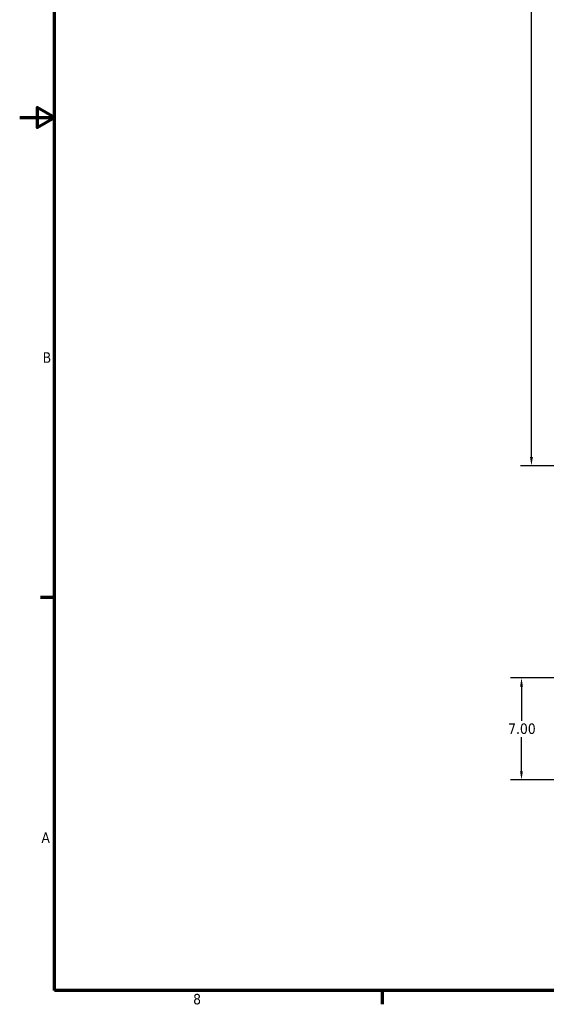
# Model space of a CAD drawing. Header units: inches. Extents: x 1 to 203, y 4 to 128.
# Tile 1 of 137: x 1 to 37, y 5 to 73. Entities that reach past the tile are written whole.
import ezdxf

# ---------------------------------------------------------------- set-up
doc = ezdxf.new("R2010")
doc.units = ezdxf.units.IN
doc.header["$LTSCALE"] = 6
doc.header["$MEASUREMENT"] = 0
doc.layers.add('Border (ANSI)', color=7, linetype='Continuous', lineweight=70)
doc.layers.add('Dimension (ANSI)', color=7, linetype='Continuous', lineweight=25)
doc.styles.add('Note Text (ANSI)', font='tahoma.ttf')
doc.dimstyles.new('Default (ANSI)', dxfattribs={"dimscale": 6, "dimtxt": 0.12, "dimasz": 0.098425, "dimexe": 0.125, "dimexo": 0.0625, "dimgap": 0.031496, "dimtad": 0, "dimtih": 1, "dimtoh": 1, "dimrnd": 1e-08, "dimzin": 4, "dimdsep": 46, "dimtxsty": 'Note Text (ANSI)', "dimcen": 0.09, "dimdle": 0.393701, "dimclrd": 256, "dimclre": 256, "dimclrt": 256, "dimadec": 0, "dimazin": 1, "dimtfac": 1, "dimtofl": 0, "dimtmove": 0, "dimatfit": 3, "dimfxl": 1, "dimtolj": 1, "dimtzin": 4, "dimlwd": -1, "dimlwe": -1, "dimarcsym": 0})

# ---------------------------------------------------------------- blocks, each defined once
blk = doc.blocks.new('Borders Default Border')
at = {"layer": 'Border (ANSI)'}
for p, q in [((0.5, 5.5), (0.34, 5.5)), ((4.25, 1), (4.25, 0.84))]:
    blk.add_line(p, q, dxfattribs=at)
at = {"layer": 'Border (ANSI)', "flags": 128}
for points in [[(0.5, 1), (0.5, 21), (33.5, 21), (33.5, 1), (0.5, 1)], [(0.1, 11), (0.5, 11), (0.3, 11.115), (0.3, 10.885), (0.5, 11)]]:
    blk.add_lwpolyline(points, dxfattribs=at)
at = {"layer": 'Border (ANSI)', "char_height": 0.12, "attachment_point": 7, "style": 'Note Text (ANSI)'}
for s, insert in [('B', (0.363, 8.19)), ('A', (0.349, 2.69)), ('8', (2.086, 0.837))]:
    blk.add_mtext(s, dxfattribs=dict(at, insert=insert))
blk = doc.blocks.new('*D6')
at = {"layer": 'Defpoints', "color": 0, "transparency": 16777216}
for p in [(35.077, 27.473), (41.691, 27.473), (41.691, 20.473)]:
    blk.add_point(p, dxfattribs=at)
at = {"layer": 'Dimension (ANSI)', "transparency": 16777216}
for p, q in [((41.316, 27.473), (34.327, 27.473)), ((35.077, 26.882), (35.077, 24.537)), ((35.077, 21.063), (35.077, 23.409)), ((41.316, 20.473), (34.327, 20.473))]:
    blk.add_line(p, q, dxfattribs=at)
for points in [[(34.978, 26.882), (35.175, 26.882), (35.077, 27.473)], [(34.978, 21.063), (35.175, 21.063), (35.077, 20.473)]]:
    blk.add_solid(points, dxfattribs=at)
at = {"layer": 'Dimension (ANSI)', "transparency": 16777216, "insert": (34.16, 24.348), "char_height": 0.72, "attachment_point": 1, "style": 'Note Text (ANSI)'}
blk.add_mtext('\\A1;7.00', dxfattribs=at)
blk = doc.blocks.new('*D15')
at = {"layer": 'Defpoints', "color": 0, "transparency": 16777216}
for p in [(35.761, 118.263), (40.958, 118.263), (41.316, 42.065)]:
    blk.add_point(p, dxfattribs=at)
at = {"layer": 'Dimension (ANSI)', "transparency": 16777216}
for p, q in [((40.583, 118.263), (35.011, 118.263)), ((35.761, 117.672), (35.761, 80.728)), ((35.761, 42.655), (35.761, 79.6)), ((40.941, 42.065), (35.011, 42.065))]:
    blk.add_line(p, q, dxfattribs=at)
for points in [[(35.663, 117.672), (35.86, 117.672), (35.761, 118.263)], [(35.663, 42.655), (35.86, 42.655), (35.761, 42.065)]]:
    blk.add_solid(points, dxfattribs=at)
at = {"layer": 'Dimension (ANSI)', "transparency": 16777216, "insert": (34.574, 80.539), "char_height": 0.72, "attachment_point": 1, "style": 'Note Text (ANSI)'}
blk.add_mtext('\\A1;76.20', dxfattribs=at)

msp = doc.modelspace()

# ---------------------------------------------------------------- block references
at = {"xscale": 6, "yscale": 6, "zscale": 6}
msp.add_blockref('Borders Default Border', (0, 0), dxfattribs=at)

# ---------------------------------------------------------------- dimensions: what is measured, and where the dimension line sits
at = {"layer": 'Dimension (ANSI)'}
for base, p1, p2, picture, middle in [((35.761, 118.263), (41.316, 42.065), (40.958, 118.263), '*D15', (35.761, 80.164)), ((35.077, 27.473), (41.691, 20.473), (41.691, 27.473), '*D6', (35.077, 23.973))]:
    dim = msp.add_linear_dim(base=base, p1=p1, p2=p2, angle=90, dimstyle='Default (ANSI)', override={"dimgap": 0.031496, "dimdec": 2, "dimtol": 0, "dimlim": 0, "dimtp": 0, "dimtm": 0, "dimtdec": 2, "dimatfit": 1}, dxfattribs=at)
    dim.commit()
    dim.dimension.update_dxf_attribs({"geometry": picture, "text_midpoint": middle, "dimtype": 160})

doc.saveas('drawing.dxf')
